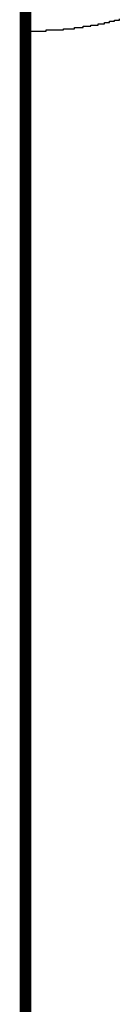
# Model space of a CAD drawing. Header units: inches. Extents: x 0 to 140, y 0 to 140.
# Tile 27 of 42: x 69.95 to 70.799, y 58.528 to 66.897. Entities that reach past the tile are written whole.
import ezdxf

# ---------------------------------------------------------------- set-up
doc = ezdxf.new("R2010")
doc.units = ezdxf.units.IN
doc.layers.add('Board', color=56, linetype='Continuous')
doc.layers.add('Bottom Solder', color=6, linetype='Continuous')

msp = doc.modelspace()

# ---------------------------------------------------------------- linework, layer by layer
at = {"layer": 'Board', "const_width": 0.1}
msp.add_lwpolyline([(70, 55.7497), (70, 68.2497)], dxfattribs=at)
msp.add_lwpolyline([(70, 55.7497), (70, 68.2497)], dxfattribs=at)
at = {"layer": 'Bottom Solder'}
for p, q in [((70.672, 66.8622), (70.672, 66.8728)), ((70.672, 66.8728), (70.7144, 66.8728)), ((70.7144, 66.8728), (70.7144, 66.8834)), ((70.7144, 66.8834), (70.7567, 66.8834)), ((70.7567, 66.8834), (70.7567, 66.894)), ((70.7567, 66.894), (70.799, 66.894)), ((70.799, 66.894), (70.799, 66.9045)), ((69.9947, 57.2107), (69.9947, 66.7987)), ((69.9947, 66.7987), (70.1746, 66.7987)), ((70.1746, 66.7987), (70.1746, 66.8093)), ((70.1746, 66.8093), (70.3228, 66.8093)), ((70.3228, 66.8093), (70.3228, 66.8199)), ((70.3228, 66.8199), (70.418, 66.8199)), ((70.418, 66.8199), (70.418, 66.8305)), ((70.418, 66.8305), (70.4921, 66.8305)), ((70.4921, 66.8305), (70.4921, 66.841)), ((70.4921, 66.841), (70.5556, 66.841)), ((70.5556, 66.841), (70.5556, 66.8516)), ((70.5556, 66.8516), (70.6191, 66.8516)), ((70.6191, 66.8516), (70.6191, 66.8622)), ((70.6191, 66.8622), (70.672, 66.8622))]:
    msp.add_line(p, q, dxfattribs=at)

doc.saveas('drawing.dxf')
